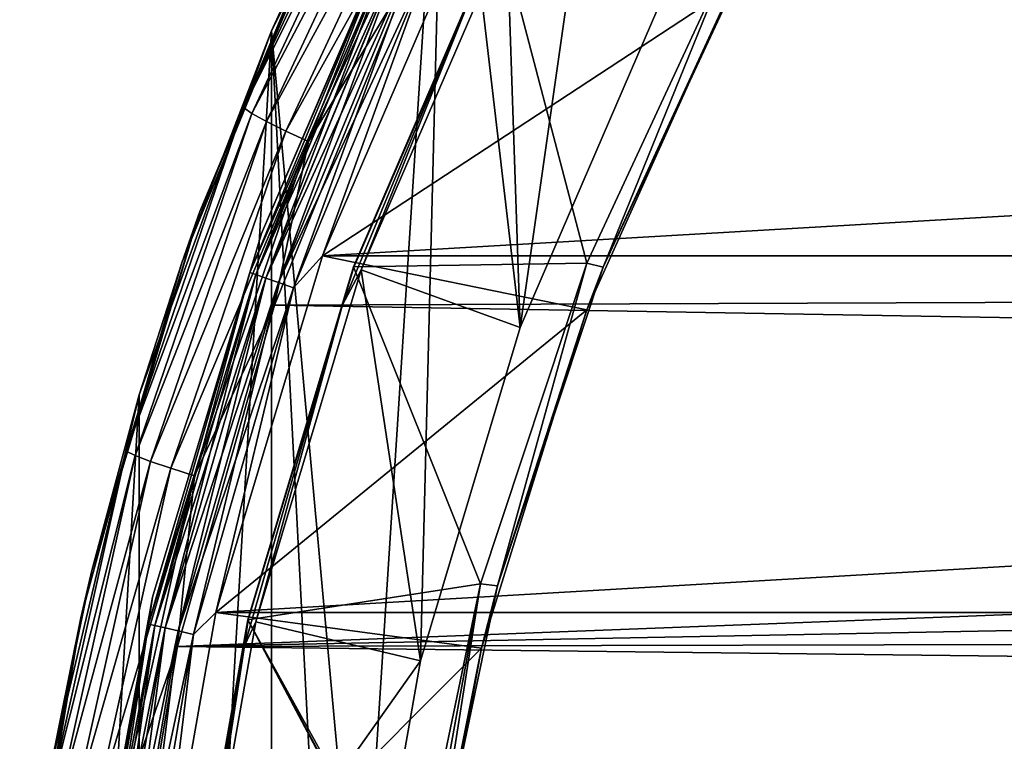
# Model space of a CAD drawing. Header units: metres. Extents: x -26 to 232, y -26 to 26.
# Tile 21 of 55: x -25.34 to -17.8, y 4.66 to 10.19. Entities that reach past the tile are written whole.
import ezdxf

# ---------------------------------------------------------------- set-up
doc = ezdxf.new("R2010")
doc.units = ezdxf.units.M
doc.layers.add('solid_TOP_LEVER_10_541_022_SW0001', color=7, linetype='CONTINUOUS')

msp = doc.modelspace()

# ---------------------------------------------------------------- linework, layer by layer
at = {"layer": 'solid_TOP_LEVER_10_541_022_SW0001'}
for points in [[(-22.083633, 12.750022, 160), (-20.45418, 15.227493, 160), (-21.509472, 7.828821, 160)], [(-20.45418, 15.227493, 160), (-20.455173, 10.272957, 160), (-21.509472, 7.828821, 160)], [(-23.414537, 10.099971, 160), (-22.083633, 12.750022, 160), (-22.735134, 2.657342, 160)], [(-23.030388, 10.947659, 172.023102), (-22.083633, 12.750022, 160), (-23.414537, 10.099971, 160)], [(-22.083633, 12.750022, 160), (-22.272903, 5.278783, 160), (-22.735134, 2.657342, 160)], [(-22.083633, 12.750022, 160), (-21.509472, 7.828821, 160), (-22.272903, 5.278783, 160)], [(-23.630079, 9.514824, 172.120209), (-22.452761, 12.02823, 172.377197), (-22.833801, 11.351727, 172.079453)], [(-22.393316, 11.971086, 172.591141), (-22.452761, 12.02823, 172.377197), (-23.630079, 9.514824, 172.120209)], [(-22.393316, 11.971086, 172.591141), (-23.630079, 9.514824, 172.120209), (-23.564848, 9.469539, 172.335312)], [(-22.393316, 11.971086, 172.591141), (-23.564848, 9.469539, 172.335312), (-22.289745, 11.892756, 172.783829)], [(-23.564848, 9.469539, 172.335312), (-23.453455, 9.407465, 172.529556), (-22.289745, 11.892756, 172.783829)], [(-22.289745, 11.892756, 172.783829), (-23.453455, 9.407465, 172.529556), (-22.150251, 11.79944, 172.940018)], [(-23.453455, 9.407465, 172.529556), (-23.304718, 9.333518, 172.687576), (-22.150251, 11.79944, 172.940018)], [(-22.150251, 11.79944, 172.940018), (-23.304718, 9.333518, 172.687576), (-21.988022, 11.69928, 173.050705)], [(-23.304718, 9.333518, 172.687576), (-23.132631, 9.254148, 172.800217), (-21.988022, 11.69928, 173.050705)], [(-21.988022, 11.69928, 173.050705), (-23.132631, 9.254148, 172.800217), (-22.363565, 10.521947, 172.994781)], [(-23.963102, 8.718873, 171.833389), (-22.833801, 11.351727, 172.079453), (-23.030388, 10.947659, 172.023102)], [(-23.630079, 9.514824, 172.120209), (-22.833801, 11.351727, 172.079453), (-23.963102, 8.718873, 171.833389)], [(-23.492317, 8.550502, 157.300003), (-22.340816, 11.219977, 157.300003), (-23.492315, 8.550502, 0.5)], [(-22.508871, 10.839702, 157.429413), (-22.340816, 11.219977, 157.300003), (-23.492317, 8.550502, 157.300003)], [(-22.508993, 10.83976, 0.371096), (-23.492315, 8.550502, 0.5), (-22.340816, 11.219977, 0.5)], [(-22.340816, 11.219977, 157.300003), (-22.340816, 11.219977, 0.5), (-23.492315, 8.550502, 0.5)], [(-24.10243, 8.326035, 171.797958), (-23.030388, 10.947659, 172.023102), (-23.414537, 10.099971, 160)], [(-23.963102, 8.718873, 171.833389), (-23.030388, 10.947659, 172.023102), (-24.10243, 8.326035, 171.797958)], [(-23.023159, 8.377592), (-21.894835, 10.993914), (21.894865, 10.993854)], [(-22.190331, 10.6863, 0.017037), (-21.894835, 10.993914), (-23.023159, 8.377592)], [(-23.023159, 8.377592), (21.894865, 10.993854), (23.023182, 8.377531)], [(-22.189875, 10.686081, 157.783096), (-23.023081, 8.377807, 157.800003), (-21.89467, 10.99424, 157.800003)], [(-19.887629, 10.437821, 157.800003), (-21.89467, 10.99424, 157.800003), (-23.023081, 8.377807, 157.800003)], [(-20.999811, 8.323332, 158), (-22.787506, 8.294097, 158), (-21.670641, 10.883278, 158)], [(-21.66732, 10.881736, 158.209763), (-21.670641, 10.883278, 158), (-22.787506, 8.294097, 158)], [(-22.784105, 8.292735, 158.209763), (-21.66732, 10.881736, 158.209763), (-22.787506, 8.294097, 158)], [(-21.830469, 10.513, 158.302322), (-21.66732, 10.881736, 158.209763), (-22.784105, 8.292735, 158.209763)], [(-19.909807, 10.670969, 158), (-20.999811, 8.323332, 158), (-21.670641, 10.883278, 158)], [(-22.508993, 10.83976, 0.371096), (-23.581129, 8.251394, 0.371096), (-23.492315, 8.550502, 0.5)], [(-23.53404, 8.234917, 0.25034), (-23.581129, 8.251394, 0.371096), (-22.508993, 10.83976, 0.371096)], [(-23.581003, 8.251349, 157.429413), (-22.508871, 10.839702, 157.429413), (-23.492317, 8.550502, 157.300003)], [(-22.46381, 10.818001, 157.55011), (-22.508871, 10.839702, 157.429413), (-23.581003, 8.251349, 157.429413)], [(-22.46381, 10.818001, 157.55011), (-23.581003, 8.251349, 157.429413), (-23.533792, 8.234831, 157.55011)], [(-22.464045, 10.818114, 0.25034), (-23.53404, 8.234917, 0.25034), (-22.508993, 10.83976, 0.371096)], [(-23.45903, 8.20867, 0.146632), (-23.53404, 8.234917, 0.25034), (-22.464045, 10.818114, 0.25034)], [(-22.46381, 10.818001, 157.55011), (-23.533792, 8.234831, 157.55011), (-22.392111, 10.783472, 157.653732)], [(-22.392445, 10.783633, 0.146632), (-23.45903, 8.20867, 0.146632), (-22.464045, 10.818114, 0.25034)], [(-22.727266, 8.27191, 158.3853), (-21.613276, 10.854467, 158.3853), (-21.830469, 10.513, 158.302322)], [(-21.509472, 7.828821, 160), (-21.613276, 10.854467, 158.3853), (-22.727266, 8.27191, 158.3853)], [(-21.509472, 7.828821, 160), (-20.455173, 10.272957, 160), (-21.613276, 10.854467, 158.3853)], [(-23.533792, 8.234831, 157.55011), (-23.458679, 8.208548, 157.653732), (-22.392111, 10.783472, 157.653732)], [(-23.361219, 8.174444, 0.067053), (-23.45903, 8.20867, 0.146632), (-22.392445, 10.783633, 0.146632)], [(-22.392111, 10.783472, 157.653732), (-23.458679, 8.208548, 157.653732), (-22.298674, 10.738475, 157.733215)], [(-23.458679, 8.208548, 157.653732), (-23.360792, 8.174294, 157.733215), (-22.298674, 10.738475, 157.733215)], [(-22.299082, 10.738671, 0.067053), (-23.361219, 8.174444, 0.067053), (-22.392445, 10.783633, 0.146632)], [(-22.299082, 10.738671, 0.067053), (-23.24729, 8.134579, 0.017037), (-23.361219, 8.174444, 0.067053)], [(-22.298674, 10.738475, 157.733215), (-23.360792, 8.174294, 157.733215), (-22.189875, 10.686081, 157.783096)], [(-22.299082, 10.738671, 0.067053), (-22.190331, 10.6863, 0.017037), (-23.24729, 8.134579, 0.017037)], [(-23.360792, 8.174294, 157.733215), (-23.246811, 8.134411, 157.783096), (-22.189875, 10.686081, 157.783096)], [(-23.24729, 8.134579, 0.017037), (-22.190331, 10.6863, 0.017037), (-23.023159, 8.377592)], [(-22.189875, 10.686081, 157.783096), (-23.246811, 8.134411, 157.783096), (-23.023081, 8.377807, 157.800003)], [(21.831793, 10.657628, 183.60379), (-22.363565, 10.521947, 172.994781), (22.865383, 8.174208, 183.874115)], [(-20.873819, 8.291535, 158.162842), (-20.999811, 8.323332, 158), (-19.909807, 10.670969, 158)], [(-19.789431, 10.622822, 158.162842), (-20.873819, 8.291535, 158.162842), (-19.909807, 10.670969, 158)], [(-19.789431, 10.622822, 158.162842), (-19.887629, 10.437821, 157.800003), (-20.873819, 8.291535, 158.162842)], [(-23.132631, 9.254148, 172.800217), (-23.392488, 8.001651, 172.769913), (-22.363565, 10.521947, 172.994781)], [(22.865383, 8.174208, 183.874115), (-22.363565, 10.521947, 172.994781), (-23.392488, 8.001651, 172.769913)], [(-22.870287, 8.00266, 158.302322), (-21.830469, 10.513, 158.302322), (-22.784105, 8.292735, 158.209763)], [(-22.727266, 8.27191, 158.3853), (-21.830469, 10.513, 158.302322), (-22.870287, 8.00266, 158.302322)], [(-21.000765, 7.964533, 157.800003), (-19.887629, 10.437821, 157.800003), (-23.023081, 8.377807, 157.800003)], [(-20.873819, 8.291535, 158.162842), (-19.887629, 10.437821, 157.800003), (-21.000765, 7.964533, 157.800003)], [(-24.428711, -7.313555, 160), (-24.428724, 7.31351, 160), (-23.414537, 10.099971, 160)], [(-24.10243, 8.326035, 171.797958), (-23.414537, 10.099971, 160), (-24.428724, 7.31351, 160)], [(-23.414516, -10.100019, 160), (-24.428711, -7.313555, 160), (-23.414537, 10.099971, 160)], [(-23.414537, 10.099971, 160), (-22.735134, 2.657342, 160), (-22.889906, 0, 160)], [(-23.414516, -10.100019, 160), (-23.414537, 10.099971, 160), (-22.889906, 0, 160)], [(-24.527884, 6.882907, 171.925125), (-23.630079, 9.514824, 172.120209), (-23.963102, 8.718873, 171.833389)], [(-23.564848, 9.469539, 172.335312), (-23.630079, 9.514824, 172.120209), (-24.527884, 6.882907, 171.925125)], [(-23.564848, 9.469539, 172.335312), (-24.527884, 6.882907, 171.925125), (-24.458218, 6.850101, 172.141098)], [(-23.564848, 9.469539, 172.335312), (-24.458218, 6.850101, 172.141098), (-23.453455, 9.407465, 172.529556)], [(-24.458218, 6.850101, 172.141098), (-24.34083, 6.805135, 172.336517), (-23.453455, 9.407465, 172.529556)], [(-23.453455, 9.407465, 172.529556), (-24.34083, 6.805135, 172.336517), (-23.304718, 9.333518, 172.687576)], [(-24.34083, 6.805135, 172.336517), (-24.185011, 6.751568, 172.495926), (-23.304718, 9.333518, 172.687576)], [(-23.304718, 9.333518, 172.687576), (-24.185011, 6.751568, 172.495926), (-23.132631, 9.254148, 172.800217)], [(-24.185011, 6.751568, 172.495926), (-24.005367, 6.694073, 172.610062), (-23.132631, 9.254148, 172.800217)], [(-23.132631, 9.254148, 172.800217), (-24.005367, 6.694073, 172.610062), (-23.392488, 8.001651, 172.769913)], [(-23.963102, 8.718873, 171.833389), (-24.10243, 8.326035, 171.797958), (-24.79121, 5.970415, 171.653854)], [(-24.527884, 6.882907, 171.925125), (-23.963102, 8.718873, 171.833389), (-24.79121, 5.970415, 171.653854)], [(-23.581129, 8.251394, 0.371096), (-24.326122, 5.765396, 0.5), (-23.492315, 8.550502, 0.5)], [(-23.492317, 8.550502, 157.300003), (-23.492315, 8.550502, 0.5), (-24.326122, 5.765396, 0.5)], [(-24.326122, 5.765395, 157.300003), (-23.492317, 8.550502, 157.300003), (-24.326122, 5.765396, 0.5)], [(-23.581003, 8.251349, 157.429413), (-23.492317, 8.550502, 157.300003), (-24.326122, 5.765395, 157.300003)], [(-23.840109, 5.647933), (-23.023159, 8.377592), (23.023182, 8.377531)], [(-23.24729, 8.134579, 0.017037), (-23.023159, 8.377592), (-23.840109, 5.647933)], [(-23.840109, 5.647933), (23.023182, 8.377531), (23.840124, 5.647869)], [(-23.246811, 8.134411, 157.783096), (-23.840084, 5.648039, 157.800003), (-23.023081, 8.377807, 157.800003)], [(-21.000765, 7.964533, 157.800003), (-23.023081, 8.377807, 157.800003), (-23.840084, 5.648039, 157.800003)], [(-24.79121, 5.970415, 171.653854), (-24.10243, 8.326035, 171.797958), (-24.428724, 7.31351, 160)], [(-20.999811, 8.323332, 158), (-21.814169, 5.866174, 158), (-22.787506, 8.294097, 158)], [(-21.6847, 5.851468, 158.162842), (-21.814169, 5.866174, 158), (-20.999811, 8.323332, 158)], [(-20.873819, 8.291535, 158.162842), (-21.6847, 5.851468, 158.162842), (-20.999811, 8.323332, 158)], [(-23.581129, 8.251394, 0.371096), (-24.35672, 5.559262, 0.371096), (-24.326122, 5.765396, 0.5)], [(-24.308081, 5.548161, 0.25034), (-24.35672, 5.559262, 0.371096), (-23.581129, 8.251394, 0.371096)], [(-24.356588, 5.559232, 157.429413), (-23.581003, 8.251349, 157.429413), (-24.326122, 5.765395, 157.300003)], [(-23.533792, 8.234831, 157.55011), (-23.581003, 8.251349, 157.429413), (-24.356588, 5.559232, 157.429413)], [(-23.533792, 8.234831, 157.55011), (-24.356588, 5.559232, 157.429413), (-24.307827, 5.548103, 157.55011)], [(-23.53404, 8.234917, 0.25034), (-24.308081, 5.548161, 0.25034), (-23.581129, 8.251394, 0.371096)], [(-24.230604, 5.530477, 0.146632), (-24.308081, 5.548161, 0.25034), (-23.53404, 8.234917, 0.25034)], [(-23.533792, 8.234831, 157.55011), (-24.307827, 5.548103, 157.55011), (-23.458679, 8.208548, 157.653732)], [(-23.45903, 8.20867, 0.146632), (-24.230604, 5.530477, 0.146632), (-23.53404, 8.234917, 0.25034)], [(-21.814169, 5.866174, 158), (-23.596279, 5.592676, 158), (-22.787506, 8.294097, 158)], [(-22.784105, 8.292735, 158.209763), (-22.787506, 8.294097, 158), (-23.596279, 5.592676, 158)], [(-23.592775, 5.591589, 158.209763), (-22.784105, 8.292735, 158.209763), (-23.596279, 5.592676, 158)], [(-22.870287, 8.00266, 158.302322), (-22.784105, 8.292735, 158.209763), (-23.592775, 5.591589, 158.209763)], [(-23.533901, 5.577506, 158.3853), (-22.727266, 8.27191, 158.3853), (-22.870287, 8.00266, 158.302322)], [(-22.272903, 5.278783, 160), (-22.727266, 8.27191, 158.3853), (-23.533901, 5.577506, 158.3853)], [(-22.272903, 5.278783, 160), (-21.509472, 7.828821, 160), (-22.727266, 8.27191, 158.3853)], [(-20.873819, 8.291535, 158.162842), (-21.000765, 7.964533, 157.800003), (-21.6847, 5.851468, 158.162842)], [(-24.307827, 5.548103, 157.55011), (-24.230242, 5.530395, 157.653732), (-23.458679, 8.208548, 157.653732)], [(-24.129576, 5.507418, 0.067053), (-24.230604, 5.530477, 0.146632), (-23.45903, 8.20867, 0.146632)], [(-23.458679, 8.208548, 157.653732), (-24.230242, 5.530395, 157.653732), (-23.360792, 8.174294, 157.733215)], [(-24.230242, 5.530395, 157.653732), (-24.129135, 5.507318, 157.733215), (-23.360792, 8.174294, 157.733215)], [(-23.361219, 8.174444, 0.067053), (-24.129576, 5.507418, 0.067053), (-23.45903, 8.20867, 0.146632)], [(-23.361219, 8.174444, 0.067053), (-24.011898, 5.480559, 0.017037), (-24.129576, 5.507418, 0.067053)], [(-23.360792, 8.174294, 157.733215), (-24.129135, 5.507318, 157.733215), (-23.246811, 8.134411, 157.783096)], [(-23.361219, 8.174444, 0.067053), (-23.24729, 8.134579, 0.017037), (-24.011898, 5.480559, 0.017037)], [(23.290983, 7.208029, 183.983353), (22.865383, 8.174208, 183.874115), (-23.392488, 8.001651, 172.769913)], [(-24.129135, 5.507318, 157.733215), (-24.011406, 5.480447, 157.783096), (-23.246811, 8.134411, 157.783096)], [(-24.011898, 5.480559, 0.017037), (-23.24729, 8.134579, 0.017037), (-23.840109, 5.647933)], [(-23.246811, 8.134411, 157.783096), (-24.011406, 5.480447, 157.783096), (-23.840084, 5.648039, 157.800003)], [(-24.005367, 6.694073, 172.610062), (-24.135056, 5.386679, 172.608246), (-23.392488, 8.001651, 172.769913)], [(23.290983, 7.208029, 183.983353), (-23.392488, 8.001651, 172.769913), (-24.135056, 5.386679, 172.608246)], [(-23.622498, 5.391681, 158.302322), (-22.870287, 8.00266, 158.302322), (-23.592775, 5.591589, 158.209763)], [(-23.533901, 5.577506, 158.3853), (-22.870287, 8.00266, 158.302322), (-23.622498, 5.391681, 158.302322)], [(-21.807659, 5.37512, 157.800003), (-21.000765, 7.964533, 157.800003), (-23.840084, 5.648039, 157.800003)], [(-21.6847, 5.851468, 158.162842), (-21.000765, 7.964533, 157.800003), (-21.807659, 5.37512, 157.800003)], [(-25.112595, -4.428049, 160), (-25.112604, 4.427989, 160), (-24.428724, 7.31351, 160)], [(-24.79121, 5.970415, 171.653854), (-24.428724, 7.31351, 160), (-25.112604, 4.427989, 160)], [(-24.428711, -7.313555, 160), (-25.112595, -4.428049, 160), (-24.428724, 7.31351, 160)], [(23.864693, 6.306287, 184.126862), (23.290983, 7.208029, 183.983353), (-24.135056, 5.386679, 172.608246)], [(-25.133602, 4.164715, 171.793945), (-24.527884, 6.882907, 171.925125), (-24.876152, 5.605985, 171.636108)], [(-24.458218, 6.850101, 172.141098), (-24.527884, 6.882907, 171.925125), (-25.133602, 4.164715, 171.793945)], [(-24.527884, 6.882907, 171.925125), (-24.79121, 5.970415, 171.653854), (-24.876152, 5.605985, 171.636108)], [(-24.458218, 6.850101, 172.141098), (-25.133602, 4.164715, 171.793945), (-25.060936, 4.144845, 172.010513)], [(-24.458218, 6.850101, 172.141098), (-25.060936, 4.144845, 172.010513), (-24.34083, 6.805135, 172.336517)], [(-25.060936, 4.144845, 172.010513), (-24.939487, 4.117611, 172.206711), (-24.34083, 6.805135, 172.336517)], [(-24.34083, 6.805135, 172.336517), (-24.939487, 4.117611, 172.206711), (-24.185011, 6.751568, 172.495926)], [(-24.939487, 4.117611, 172.206711), (-24.778873, 4.085167, 172.367065), (-24.185011, 6.751568, 172.495926)], [(-24.185011, 6.751568, 172.495926), (-24.778873, 4.085167, 172.367065), (-24.005367, 6.694073, 172.610062)], [(-24.778873, 4.085167, 172.367065), (-24.594114, 4.050345, 172.482193), (-24.005367, 6.694073, 172.610062)], [(-24.005367, 6.694073, 172.610062), (-24.594114, 4.050345, 172.482193), (-24.135056, 5.386679, 172.608246)], [(24.568874, 5.502343, 184.30043), (23.864693, 6.306287, 184.126862), (-24.135056, 5.386679, 172.608246)], [(-24.876152, 5.605985, 171.636108), (-24.79121, 5.970415, 171.653854), (-25.112604, 4.427989, 160)], [(-21.814169, 5.866174, 158), (-22.342123, 3.331593, 158), (-23.596279, 5.592676, 158)], [(-22.276901, 3.333032, 158.081528), (-22.342123, 3.331593, 158), (-21.814169, 5.866174, 158)], [(-22.276901, 3.333032, 158.081528), (-21.814169, 5.866174, 158), (-22.21142, 3.334471, 158.162842)], [(-21.6847, 5.851468, 158.162842), (-22.21142, 3.334471, 158.162842), (-21.814169, 5.866174, 158)], [(-21.6847, 5.851468, 158.162842), (-21.807659, 5.37512, 157.800003), (-22.21142, 3.334471, 158.162842)], [(-24.35672, 5.559262, 0.371096), (-24.830959, 2.902322, 0.5), (-24.326122, 5.765396, 0.5)], [(-24.326122, 5.765395, 157.300003), (-24.326122, 5.765396, 0.5), (-24.830959, 2.902322, 0.5)], [(-24.789652, 3.236227, 23.701113), (-24.326122, 5.765395, 157.300003), (-24.830959, 2.902322, 0.5)], [(-24.830004, 2.910489, 25.446217), (-24.830959, 2.902322, 157.300003), (-24.326122, 5.765395, 157.300003)], [(-24.356588, 5.559232, 157.429413), (-24.326122, 5.765395, 157.300003), (-24.830959, 2.902322, 157.300003)], [(-24.803713, 3.126631, 24.886951), (-24.830004, 2.910489, 25.446217), (-24.326122, 5.765395, 157.300003)], [(-24.789652, 3.236227, 24.298883), (-24.803713, 3.126631, 24.886951), (-24.326122, 5.765395, 157.300003)], [(-24.789652, 3.236227, 23.701113), (-24.789652, 3.236227, 24.298883), (-24.326122, 5.765395, 157.300003)], [(-25.337854, 2.871084, 167.576172), (-25.343597, 2.819942, 171.538574), (-24.876152, 5.605985, 171.636108)], [(-25.133602, 4.164715, 171.793945), (-24.876152, 5.605985, 171.636108), (-25.343597, 2.819942, 171.538574)], [(-25.321018, 3.015964, 167.203003), (-25.337854, 2.871084, 167.576172), (-24.876152, 5.605985, 171.636108)], [(-25.315964, 3.058105, 167.056503), (-25.321018, 3.015964, 167.203003), (-24.876152, 5.605985, 171.636108)], [(-25.308582, 3.1186, 166.773743), (-25.315964, 3.058105, 167.056503), (-24.876152, 5.605985, 171.636108)], [(-25.303864, 3.156652, 166.463806), (-25.308582, 3.1186, 166.773743), (-24.876152, 5.605985, 171.636108)], [(-25.30213, 3.170527, 166.10022), (-25.303864, 3.156652, 166.463806), (-24.876152, 5.605985, 171.636108)], [(-25.30213, 3.170527, 166.10022), (-24.876152, 5.605985, 171.636108), (-25.112604, 4.427989, 160)], [(-24.011406, 5.480447, 157.783096), (-24.334637, 2.841734, 157.800003), (-23.840084, 5.648039, 157.800003)], [(-21.807659, 5.37512, 157.800003), (-23.840084, 5.648039, 157.800003), (-24.334637, 2.841734, 157.800003)], [(-24.334629, 2.841793), (-23.840109, 5.647933), (23.840124, 5.647869)], [(-24.011898, 5.480559, 0.017037), (-23.840109, 5.647933), (-24.334629, 2.841793)], [(-24.334629, 2.841793), (23.840124, 5.647869), (24.334637, 2.841726)], [(-22.309059, 3.170804, 158), (-24.08601, 2.815435, 158), (-23.596279, 5.592676, 158)], [(-23.592775, 5.591589, 158.209763), (-23.596279, 5.592676, 158), (-24.08601, 2.815435, 158)], [(-24.082394, 2.814828, 158.209763), (-23.592775, 5.591589, 158.209763), (-24.08601, 2.815435, 158)], [(-23.622498, 5.391681, 158.302322), (-23.592775, 5.591589, 158.209763), (-24.082394, 2.814828, 158.209763)], [(-22.340082, 3.250386, 158), (-22.309059, 3.170804, 158), (-23.596279, 5.592676, 158)], [(-22.342123, 3.331593, 158), (-22.340082, 3.250386, 158), (-23.596279, 5.592676, 158)], [(-24.35672, 5.559262, 0.371096), (-24.82601, 2.79722, 0.371096), (-24.830959, 2.902322, 0.5)], [(-24.825876, 2.797204, 157.429413), (-24.356588, 5.559232, 157.429413), (-24.830959, 2.902322, 157.300003)], [(-24.776434, 2.791634, 0.25034), (-24.82601, 2.79722, 0.371096), (-24.35672, 5.559262, 0.371096)], [(-24.307827, 5.548103, 157.55011), (-24.356588, 5.559232, 157.429413), (-24.825876, 2.797204, 157.429413)], [(-24.307827, 5.548103, 157.55011), (-24.825876, 2.797204, 157.429413), (-24.776175, 2.791604, 157.55011)], [(-24.308081, 5.548161, 0.25034), (-24.776434, 2.791634, 0.25034), (-24.35672, 5.559262, 0.371096)], [(-24.697464, 2.782736, 0.146632), (-24.776434, 2.791634, 0.25034), (-24.308081, 5.548161, 0.25034)], [(-24.307827, 5.548103, 157.55011), (-24.776175, 2.791604, 157.55011), (-24.230242, 5.530395, 157.653732)], [(-24.776175, 2.791604, 157.55011), (-24.697096, 2.782694, 157.653732), (-24.230242, 5.530395, 157.653732)], [(-24.230604, 5.530477, 0.146632), (-24.697464, 2.782736, 0.146632), (-24.308081, 5.548161, 0.25034)], [(-24.59449, 2.771133, 0.067053), (-24.697464, 2.782736, 0.146632), (-24.230604, 5.530477, 0.146632)], [(-24.230242, 5.530395, 157.653732), (-24.697096, 2.782694, 157.653732), (-24.129135, 5.507318, 157.733215)], [(-24.697096, 2.782694, 157.653732), (-24.59404, 2.771083, 157.733215), (-24.129135, 5.507318, 157.733215)], [(-24.129576, 5.507418, 0.067053), (-24.59449, 2.771133, 0.067053), (-24.230604, 5.530477, 0.146632)], [(-24.129576, 5.507418, 0.067053), (-24.474545, 2.757619, 0.017037), (-24.59449, 2.771133, 0.067053)], [(-24.129135, 5.507318, 157.733215), (-24.59404, 2.771083, 157.733215), (-24.011406, 5.480447, 157.783096)], [(-24.129576, 5.507418, 0.067053), (-24.011898, 5.480559, 0.017037), (-24.474545, 2.757619, 0.017037)], [(-24.022274, 2.807752, 158.3853), (-23.533901, 5.577506, 158.3853), (-23.622498, 5.391681, 158.302322)], [(-22.272903, 5.278783, 160), (-23.533901, 5.577506, 158.3853), (-24.022274, 2.807752, 158.3853)], [(-24.59404, 2.771083, 157.733215), (-24.474043, 2.757562, 157.783096), (-24.011406, 5.480447, 157.783096)], [(-24.474545, 2.757619, 0.017037), (-24.011898, 5.480559, 0.017037), (-24.334629, 2.841793)], [(-24.011406, 5.480447, 157.783096), (-24.474043, 2.757562, 157.783096), (-24.334637, 2.841734, 157.800003)], [(25.393251, 4.810554, 184.501724), (24.568874, 5.502343, 184.30043), (-24.135056, 5.386679, 172.608246)], [(-24.594114, 4.050345, 172.482193), (-24.583544, 2.708534, 172.510864), (-24.135056, 5.386679, 172.608246)], [(25.393251, 4.810554, 184.501724), (-24.135056, 5.386679, 172.608246), (-24.583544, 2.708534, 172.510864)], [(-22.296558, 2.70728, 157.800003), (-21.807659, 5.37512, 157.800003), (-24.334637, 2.841734, 157.800003)], [(-24.077641, 2.712898, 158.302322), (-23.622498, 5.391681, 158.302322), (-24.082394, 2.814828, 158.209763)], [(-24.022274, 2.807752, 158.3853), (-23.622498, 5.391681, 158.302322), (-24.077641, 2.712898, 158.302322)], [(-22.245825, 3.096638, 158), (-21.807659, 5.37512, 157.800003), (-22.296558, 2.70728, 157.800003)], [(-22.21142, 3.334471, 158.162842), (-21.807659, 5.37512, 157.800003), (-22.245825, 3.096638, 158)], [(-22.735134, 2.657342, 160), (-22.272903, 5.278783, 160), (-24.022274, 2.807752, 158.3853)], [(25.845367, 4.512678, 184.611588), (25.393251, 4.810554, 184.501724), (-24.583544, 2.708534, 172.510864)]]:
    msp.add_3dface(points, dxfattribs=at)

doc.saveas('drawing.dxf')
